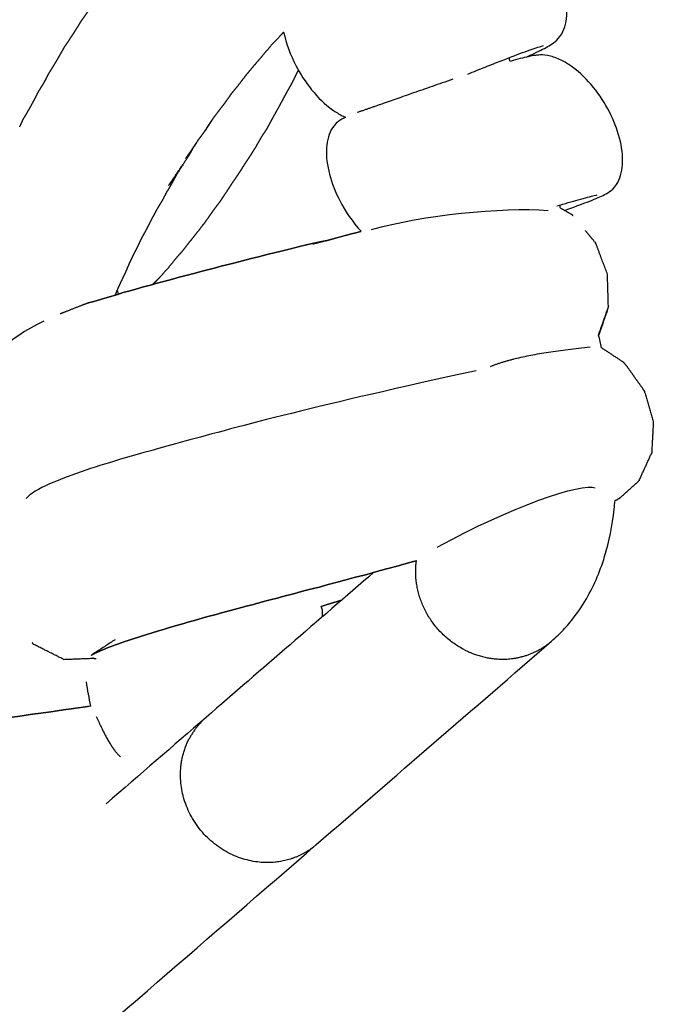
# Model space of a CAD drawing. Header units: millimetres. Extents: x 1225 to 3243, y -459 to 536.
# Tile 21 of 26: x 3146 to 3243, y -178 to -26. Entities that reach past the tile are written whole.
import ezdxf

# ---------------------------------------------------------------- set-up
doc = ezdxf.new("R2010")
doc.units = ezdxf.units.MM
doc.header["$MEASUREMENT"] = 0
doc.layers.add('Swipe - Sofa 2 seater', color=18, linetype='Continuous', true_color=0x000000)

msp = doc.modelspace()

# ---------------------------------------------------------------- linework, layer by layer
at = {"layer": 'Swipe - Sofa 2 seater'}
msp.add_open_spline([(2977.98, -43.8), (3099.79, -65.89), (3100.59, -39.12), (3078.53, -16.55), (3105.87, 11.33), (3124.57, 38.23), (3149.67, 67.11), (3161.82, 73.28), (3181.53, 78.06), (3163.15, 100.64), (3103.42, 176.23), (3004.14, 271.85), (2802.87, 403.76), (2677.07, 455.65), (2584.05, 480.18), (2548.96, 484.4), (2555.07, 467.08), (2554.64, 457.33), (2549.63, 442.14), (2537.6, 425.1), (2518.24, 398.67), (2513.21, 382.87), (2508.18, 378.59)], degree=3, knots=[1.282662, 1.282662, 1.282662, 1.282662, 2.723752, 7.781743, 37.324996, 76.472112, 154.766344, 193.91346, 233.060576, 272.207692, 311.354808, 349.726714, 353.365441, 391.737348, 430.884463, 470.031579, 509.178695, 548.325811, 587.472927, 626.620043, 665.767159, 683.26828, 683.26828, 683.26828, 683.26828], dxfattribs=at)
at = {"layer": 'Swipe - Sofa 2 seater', "color": 18, "lineweight": -3, "true_color": 0x000000}
for points, degree, knots in [([(3180.84, 2.93), (3179.84, 2.28), (3178.84, 1.62), (3177.99, 0.89), (3177.14, 0.16), (3176.36, -0.56), (3175.59, -1.29), (3174.83, -1.99), (3174.07, -2.69), (3173.34, -3.44), (3172.62, -4.18), (3171.89, -4.94), (3171.17, -5.69), (3170.42, -6.43), (3169.67, -7.16), (3168.97, -7.95), (3168.28, -8.73), (3167.6, -9.47), (3166.92, -10.22), (3166.27, -10.95), (3165.62, -11.68), (3165.05, -12.45), (3164.49, -13.22), (3163.89, -13.95), (3163.29, -14.68), (3162.71, -15.41), (3162.13, -16.14), (3161.58, -16.87), (3161.04, -17.6), (3160.49, -18.29), (3159.93, -18.98), (3159.44, -19.7), (3158.95, -20.43), (3158.46, -21.13), (3157.97, -21.84), (3157.47, -22.53), (3156.97, -23.21), (3156.52, -23.94), (3156.07, -24.66), (3155.6, -25.34), (3155.12, -26.02), (3154.68, -26.72), (3154.25, -27.41), (3153.81, -28.1), (3153.37, -28.78), (3152.92, -29.44), (3152.47, -30.1), (3152.07, -30.81), (3151.67, -31.52), (3151.26, -32.22), (3150.85, -32.91), (3150.43, -33.59), (3150.01, -34.26), (3149.65, -34.97), (3149.28, -35.68), (3148.87, -36.33), (3148.46, -36.98), (3148.11, -37.68), (3147.75, -38.37), (3147.38, -39.05), (3147.01, -39.72), (3146.62, -40.38), (3146.24, -41.03)], 2, [-22, -22, -22, -21, -21, -20, -20, -19, -19, -18, -18, -17, -17, -16, -16, -15, -15, -14, -14, -13, -13, -12, -12, -11, -11, -10, -10, -9, -9, -8, -8, -7, -7, -6, -6, -5, -5, -4, -4, -3, -3, -2, -2, -1, -1, 0, 0, 1, 1, 2, 2, 3, 3, 4, 4, 5, 5, 6, 6, 7, 7, 8, 8, 9, 9, 9]), ([(3223.8, -31.68), (3224.24, -31.48), (3224.64, -31.29), (3225.01, -31.11), (3226.04, -30.61), (3226.73, -30.26), (3227.33, -29.92), (3227.58, -29.77), (3227.96, -29.54), (3228.28, -29.27), (3228.57, -29.03), (3228.92, -28.71), (3229.28, -28.06), (3229.53, -27.63), (3229.72, -27.11), (3229.99, -26.02), (3230.07, -25.41), (3230.09, -24.8), (3230.18, -22), (3229.18, -18.92), (3227.91, -16.48), (3226.58, -13.91), (3224.59, -11.3), (3222.22, -9.61), (3221.75, -9.27), (3221.25, -8.96), (3220.73, -8.71), (3220.16, -8.42), (3219.52, -8.18), (3218.92, -8.05), (3218.29, -7.92), (3217.8, -7.91), (3217.09, -7.96), (3216.85, -8.01), (3216.66, -8.05), (3216.26, -8.13), (3216.02, -8.2), (3215.61, -8.32), (3215, -8.51), (3214.28, -8.75), (3213.38, -9.07)], 3, [-36.914888, -36.914888, -36.914888, -36.914888, -34.658847, -34.658847, -34.658847, -28.551227, -28.551227, -28.551227, -25.320075, -25.320075, -25.320075, -23.104464, -23.104464, -23.104464, -21.485347, -21.485347, -19.645337, -19.645337, -19.645337, -10.842991, -10.842991, -10.842991, -1.751594, -1.751594, -1.751594, 0, 0, 0, 1.984168, 1.984168, 1.984168, 4.062484, 4.062484, 5.723012, 5.723012, 5.723012, 8.895432, 8.895432, 8.895432, 13.975347, 13.975347, 13.975347, 13.975347]), ([(3186.34, -27.81), (3186.05, -28.12), (3185.76, -28.42), (3185.03, -29.19), (3184.31, -29.97), (3183.67, -30.74), (3183.02, -31.52), (3182.39, -32.25), (3181.75, -32.98), (3181.14, -33.72), (3180.53, -34.45), (3179.96, -35.2), (3179.38, -35.95), (3178.8, -36.67), (3178.22, -37.38), (3177.7, -38.12), (3177.18, -38.86), (3176.64, -39.55), (3176.1, -40.24)], 2, [-5.378048, -5.378048, -5.378048, -5, -5, -4, -4, -3, -3, -2, -2, -1, -1, 0, 0, 1, 1, 2, 2, 3, 3, 3]), ([(3186.34, -27.81), (3186.72, -29.62), (3187.42, -31.41), (3188.21, -32.95), (3189.54, -35.51), (3191.53, -38.13), (3193.9, -39.82), (3194.38, -40.15), (3194.88, -40.46), (3195.39, -40.72), (3195.55, -40.8), (3195.72, -40.88), (3195.89, -40.95)], 3, [61.434967, 61.434967, 61.434967, 61.434967, 66.969861, 66.969861, 66.969861, 76.061062, 76.061062, 76.061062, 77.812777, 77.812777, 77.812777, 78.367306, 78.367306, 78.367306, 78.367306]), ([(3214.79, -34.28), (3215.7, -33.91), (3216.59, -33.55), (3217.45, -33.21), (3218.32, -32.86), (3219.16, -32.53), (3219.94, -32.22), (3221.38, -31.66), (3222.62, -31.19), (3223.63, -30.83), (3224.69, -30.45), (3225.53, -30.16), (3226.03, -30.02), (3226.23, -29.95), (3226.4, -29.91), (3226.45, -29.9)], 3, [127.60972, 127.60972, 127.60972, 127.60972, 130.592585, 130.592585, 130.592585, 133.628976, 133.628976, 133.628976, 139.197502, 139.197502, 139.197502, 145.08009, 145.08009, 145.08009, 147.615127, 147.615127, 147.615127, 147.615127]), ([(3229.71, -55.35), (3231.09, -54.86), (3232.26, -54.42), (3233.22, -54.05), (3234.31, -53.63), (3235.03, -53.33), (3235.66, -53.02), (3235.93, -52.9), (3236.34, -52.69), (3236.68, -52.45), (3236.98, -52.24), (3237.34, -51.95), (3237.74, -51.35), (3238.01, -50.94), (3238.22, -50.46), (3238.54, -49.42), (3238.63, -48.83), (3238.67, -48.26), (3238.76, -46.91), (3238.55, -45.49), (3237.85, -42.79), (3237.3, -41.41), (3236.64, -40.12), (3235.31, -37.53), (3233.3, -34.94), (3230.93, -33.21), (3230.45, -32.86), (3229.93, -32.53), (3229.41, -32.26), (3228.82, -31.95), (3228.16, -31.69), (3227.55, -31.53), (3226.91, -31.37), (3226.4, -31.33), (3225.66, -31.34), (3225.41, -31.37), (3225.21, -31.4), (3224.79, -31.46), (3224.54, -31.51), (3224.1, -31.61), (3223.37, -31.77), (3222.49, -32), (3221.34, -32.32)], 3, [-39.958824, -39.958824, -39.958824, -39.958824, -34.346895, -34.346895, -34.346895, -28.215626, -28.215626, -28.215626, -24.979453, -24.979453, -24.979453, -22.788269, -22.788269, -22.788269, -21.218076, -21.218076, -19.44984, -19.44984, -19.44984, -15.346608, -15.346608, -10.942288, -10.942288, -10.942288, -1.80218, -1.80218, -1.80218, 0, 0, 0, 2.053375, 2.053375, 2.053375, 4.17856, 4.17856, 5.84822, 5.84822, 5.84822, 9.029269, 9.029269, 9.029269, 14.8885, 14.8885, 14.8885, 14.8885]), ([(3188.6, -33.67), (3188.45, -33.96), (3188.31, -34.26), (3187.97, -34.95), (3187.63, -35.64), (3187.25, -36.32), (3186.86, -36.99), (3186.49, -37.69), (3186.12, -38.38), (3185.74, -39.08), (3185.36, -39.78), (3184.96, -40.48), (3184.57, -41.19), (3184.18, -41.91), (3183.8, -42.63), (3183.36, -43.31), (3182.91, -43.99), (3182.5, -44.71), (3182.09, -45.43), (3181.65, -46.14), (3181.21, -46.84), (3180.75, -47.55), (3180.28, -48.25), (3179.83, -48.97), (3179.37, -49.69), (3178.89, -50.4), (3178.4, -51.11), (3177.92, -51.84), (3177.45, -52.56), (3176.96, -53.3), (3176.48, -54.03), (3175.95, -54.73), (3175.41, -55.43), (3174.9, -56.17), (3174.39, -56.91), (3173.84, -57.64), (3173.28, -58.37), (3172.69, -59.1), (3172.11, -59.83), (3171.53, -60.58), (3170.96, -61.33), (3170.33, -62.05), (3169.71, -62.76), (3169.09, -63.52), (3168.47, -64.29), (3167.79, -65.04), (3167.11, -65.79), (3166.59, -66.31), (3166.08, -66.82)], 2, [8.570048, 8.570048, 8.570048, 9, 9, 10, 10, 11, 11, 12, 12, 13, 13, 14, 14, 15, 15, 16, 16, 17, 17, 18, 18, 19, 19, 20, 20, 21, 21, 22, 22, 23, 23, 24, 24, 25, 25, 26, 26, 27, 27, 28, 28, 29, 29, 30, 30, 31, 31, 31.689422, 31.689422, 31.689422]), ([(3175.38, -41.25), (3174.76, -42.19), (3174.15, -43.13), (3174.62, -42.39), (3175.09, -41.66), (3175.59, -40.95), (3176.1, -40.25)], 2, [-0.590378, -0.590378, -0.590378, 0, 0, 1, 1, 1.998331, 1.998331, 1.998331]), ([(3195.89, -40.95), (3195.68, -41.05), (3195.39, -41.2), (3195.02, -41.44), (3194.85, -41.55), (3194.41, -41.93), (3194.14, -42.2), (3193.89, -42.59), (3193.62, -43), (3193.41, -43.47), (3193.09, -44.52), (3193, -45.1), (3192.96, -45.68), (3192.88, -47.03), (3193.08, -48.45), (3193.78, -51.15), (3194.33, -52.53), (3194.99, -53.81), (3195.84, -55.48), (3196.98, -57.14), (3198.3, -58.57)], 3, [50.158314, 50.158314, 50.158314, 50.158314, 52.344647, 52.344647, 53.692109, 53.692109, 55.284729, 55.284729, 55.284729, 56.854802, 56.854802, 58.623026, 58.623026, 58.623026, 62.726188, 62.726188, 67.130465, 67.130465, 67.130465, 72.988096, 72.988096, 72.988096, 72.988096]), ([(3171.23, -47.31), (3171.71, -46.63), (3172.18, -45.94), (3172.65, -45.22), (3173.13, -44.51)], 2, [0, 0, 0, 1, 1, 1.998047, 1.998047, 1.998047]), ([(3170.75, -48.33), (3169.66, -49.91), (3168.57, -51.5), (3169.03, -50.84), (3169.5, -50.17), (3170.58, -48.57), (3171.65, -46.97)], 2, [0.999985, 0.999985, 0.999985, 1.99999, 1.99999, 2.999995, 2.999995, 4, 4, 4]), ([(3160.36, -68.42), (3160.5, -68.04), (3160.65, -67.66), (3160.96, -66.98), (3161.27, -66.3), (3161.59, -65.63), (3161.92, -64.96), (3162.22, -64.25), (3162.52, -63.55), (3162.84, -62.86), (3163.17, -62.18), (3163.51, -61.51), (3163.85, -60.84), (3164.18, -60.14), (3164.52, -59.45), (3164.9, -58.77), (3165.27, -58.1), (3165.63, -57.39), (3165.98, -56.68), (3166.36, -55.99), (3166.73, -55.29), (3167.14, -54.62), (3167.55, -53.95), (3167.92, -53.24), (3168.29, -52.53), (3168.71, -51.84), (3169.12, -51.15), (3169.51, -50.43), (3169.89, -49.71), (3170.32, -49.02), (3170.75, -48.33)], 2, [6.458319, 6.458319, 6.458319, 7, 7, 8, 8, 9, 9, 10, 10, 11, 11, 12, 12, 13, 13, 14, 14, 15, 15, 16, 16, 17, 17, 18, 18, 19, 19, 20, 20, 21, 21, 21]), ([(3228.52, -54.66), (3229.77, -54.28), (3230.88, -53.96), (3231.8, -53.7), (3232.91, -53.39), (3233.79, -53.17), (3234.31, -53.05), (3234.56, -52.99), (3234.76, -52.96), (3234.76, -52.96)], 3, [134.788631, 134.788631, 134.788631, 134.788631, 139.673152, 139.673152, 139.673152, 145.578551, 145.578551, 145.578551, 148.573335, 148.573335, 148.573335, 148.573335]), ([(3231.06, -56.21), (3230.99, -56.13), (3230.92, -56.04), (3230.01, -55.52), (3229.1, -55)], 2, [9.9578406, 9.9578406, 9.9578406, 10, 10, 10.4348525, 10.4348525, 10.4348525]), ([(3192.83, -60.05), (3193.8, -59.77), (3194.77, -59.5), (3195.72, -59.24), (3196.68, -58.99), (3197.49, -58.78), (3198.3, -58.58)], 2, [-10, -10, -10, -9, -9, -8, -8, -7.114943, -7.114943, -7.114943]), ([(3234.3, -60.16), (3234.28, -60.12), (3234.26, -60.07), (3233.6, -59.27), (3232.93, -58.47)], 2, [8.9835485, 8.9835485, 8.9835485, 9, 9, 9.3984129, 9.3984129, 9.3984129]), ([(3192.42, -60.11), (3191.49, -60.31), (3190.57, -60.52), (3189.69, -60.73), (3188.81, -60.93), (3187.99, -61.15), (3187.16, -61.36), (3186.36, -61.56), (3185.56, -61.76), (3184.78, -61.94), (3184, -62.12), (3183.25, -62.32), (3182.49, -62.53), (3181.77, -62.7), (3181.04, -62.87), (3180.33, -63.06), (3179.63, -63.25), (3178.94, -63.43), (3178.25, -63.61), (3177.58, -63.77), (3176.91, -63.92), (3176.24, -64.11), (3175.57, -64.3), (3174.91, -64.47), (3174.25, -64.63), (3173.61, -64.8), (3172.97, -64.97), (3172.34, -65.14), (3171.72, -65.31), (3171.1, -65.46), (3170.49, -65.6), (3169.87, -65.78), (3169.26, -65.96), (3168.66, -66.13), (3168.06, -66.29), (3167.48, -66.43), (3166.89, -66.58), (3166.32, -66.75), (3165.75, -66.92), (3165.18, -67.06), (3164.61, -67.19), (3164.05, -67.37), (3163.5, -67.54), (3162.94, -67.69), (3162.39, -67.85), (3161.85, -67.98), (3161.31, -68.11)], 2, [-21, -21, -21, -20, -20, -19, -19, -18, -18, -17, -17, -16, -16, -15, -15, -14, -14, -13, -13, -12, -12, -11, -11, -10, -10, -9, -9, -8, -8, -7, -7, -6, -6, -5, -5, -4, -4, -3, -3, -2, -2, -1, -1, 0, 0, 1, 1, 2, 2, 2]), ([(3192.82, -60.05), (3191.84, -60.31), (3190.85, -60.56), (3190.85, -60.56), (3190.85, -60.56)], 2, [3.0019254, 3.0019254, 3.0019254, 4, 4, 4.0000057, 4.0000057, 4.0000057]), ([(3234.96, -74.62), (3235.72, -72.44), (3236.49, -70.26), (3236.41, -67.73), (3236.34, -65.21), (3235.42, -62.76), (3234.5, -60.32), (3234.45, -60.28), (3234.4, -60.23), (3234.41, -60.28), (3234.43, -60.33)], 2, [2.016401, 2.016401, 2.016401, 3, 3, 4, 4, 5, 5, 6, 6, 6.018657, 6.018657, 6.018657]), ([(3155.3, -69.92), (3155.77, -69.76), (3156.24, -69.59), (3154.5, -70.28), (3152.75, -70.97), (3152.29, -71.15), (3151.84, -71.34)], 2, [0, 0, 0, 1, 1, 2, 2, 3, 3, 3]), ([(3156.24, -69.59), (3156.73, -69.46), (3157.22, -69.34), (3157.71, -69.19), (3158.2, -69.04), (3158.71, -68.89), (3159.21, -68.74), (3159.73, -68.6), (3160.25, -68.45)], 2, [0, 0, 0, 1, 1, 2, 2, 3, 3, 4, 4, 4]), ([(3236.49, -70.26), (3235.74, -72.45), (3235, -74.64), (3234.98, -74.63), (3234.96, -74.62)], 2, [19.999409, 19.999409, 19.999409, 20.999819, 20.999819, 21.441409, 21.441409, 21.441409]), ([(3239.06, -79.1), (3238.96, -78.97), (3238.86, -78.83), (3237.14, -77.7), (3235.42, -76.57)], 2, [31.9334773, 31.9334773, 31.9334773, 32, 32, 32.8555841, 32.8555841, 32.8555841]), ([(3239.06, -79.11), (3239.11, -79.14), (3239.15, -79.17), (3239.84, -80.13), (3240.52, -81.1)], 2, [41.9769508, 41.9769508, 41.9769508, 42, 42, 42.474852, 42.474852, 42.474852]), ([(3241.9, -83.06), (3241.89, -83.01), (3241.87, -82.95), (3241.19, -82.03), (3240.52, -81.1)], 2, [30.9791146, 30.9791146, 30.9791146, 31, 31, 31.4499899, 31.4499899, 31.4499899]), ([(3241.9, -83.06), (3241.96, -83.15), (3242.03, -83.23), (3242.73, -85.64), (3243.43, -88.05), (3243.29, -90.48), (3243.16, -92.9), (3243.14, -92.91), (3243.12, -92.92)], 2, [42.956522, 42.956522, 42.956522, 43, 43, 44, 44, 45, 45, 45.368656, 45.368656, 45.368656]), ([(3238.11, -99.86), (3238.13, -99.85), (3238.15, -99.85), (3239.67, -98.49), (3241.2, -97.13)], 2, [24.796384, 24.796384, 24.796384, 25, 25, 25.97669, 25.97669, 25.97669]), ([(3227.7, -121.88), (3228.41, -121.27), (3229.09, -120.62), (3229.73, -119.92), (3230.89, -118.65), (3231.93, -117.26), (3232.84, -115.76), (3234.14, -113.62), (3235.15, -111.28), (3235.91, -108.79), (3236.61, -106.48), (3237.1, -104.04), (3237.38, -101.48), (3237.43, -101.03), (3237.47, -100.59), (3237.51, -100.14)], 3, [0, 0, 0, 0, 4.297518, 4.297518, 4.297518, 12.109831, 12.109831, 12.109831, 23.29456, 23.29456, 23.29456, 33.690315, 33.690315, 33.690315, 35.480339, 35.480339, 35.480339, 35.480339]), ([(3158.64, -123.1), (3158.9, -122.99), (3159.16, -122.87), (3159.48, -122.76), (3159.8, -122.64), (3160.14, -122.51), (3160.48, -122.39), (3160.83, -122.27), (3161.19, -122.14), (3161.55, -122.01), (3161.92, -121.88), (3162.3, -121.76), (3162.69, -121.63), (3163.08, -121.51), (3163.48, -121.38), (3163.89, -121.25), (3164.3, -121.11), (3164.72, -120.98), (3165.14, -120.85), (3165.58, -120.72), (3166.02, -120.58), (3166.46, -120.44), (3166.9, -120.3), (3167.36, -120.17), (3167.82, -120.04), (3168.28, -119.89), (3168.75, -119.74), (3169.23, -119.6), (3169.71, -119.46), (3170.2, -119.33), (3170.69, -119.2), (3171.18, -119.04), (3171.68, -118.89), (3172.19, -118.76), (3172.7, -118.63), (3173.22, -118.47), (3173.73, -118.31), (3174.26, -118.16), (3174.78, -118.02), (3175.34, -117.88), (3175.89, -117.75), (3176.44, -117.58), (3176.99, -117.42), (3177.56, -117.27), (3178.13, -117.12), (3178.7, -116.97), (3179.28, -116.81), (3179.85, -116.65), (3180.43, -116.49), (3181.03, -116.35), (3181.63, -116.21), (3182.22, -116.03), (3182.81, -115.86), (3183.43, -115.69), (3184.04, -115.53), (3184.67, -115.38), (3185.3, -115.23), (3185.92, -115.05), (3186.55, -114.87), (3187.2, -114.71), (3187.84, -114.56), (3188.49, -114.37), (3189.15, -114.18), (3189.82, -114), (3190.49, -113.83), (3191.17, -113.67), (3191.86, -113.52), (3192.54, -113.31), (3193.22, -113.11), (3193.92, -112.93), (3194.62, -112.75), (3195.34, -112.56), (3196.05, -112.36), (3196.79, -112.16), (3197.53, -111.95), (3198.3, -111.78), (3199.08, -111.6), (3199.85, -111.36), (3200.63, -111.13), (3201.42, -110.91), (3202.22, -110.69), (3203.04, -110.49), (3203.86, -110.28), (3204.7, -110.03), (3205.55, -109.78), (3206.19, -109.61), (3206.84, -109.44)], 2, [-59, -59, -59, -58, -58, -57, -57, -56, -56, -55, -55, -54, -54, -53, -53, -52, -52, -51, -51, -50, -50, -49, -49, -48, -48, -47, -47, -46, -46, -45, -45, -44, -44, -43, -43, -42, -42, -41, -41, -40, -40, -39, -39, -38, -38, -37, -37, -36, -36, -35, -35, -34, -34, -33, -33, -32, -32, -31, -31, -30, -30, -29, -29, -28, -28, -27, -27, -26, -26, -25, -25, -24, -24, -23, -23, -22, -22, -21, -21, -20, -20, -19, -19, -18, -18, -17, -17, -16.278061, -16.278061, -16.278061]), ([(3192.15, -116.5), (3192.43, -116.41), (3192.71, -116.32), (3193.51, -116.07), (3194.31, -115.82), (3194.81, -115.67), (3195.31, -115.53)], 2, [12.65971, 12.65971, 12.65971, 13, 13, 14, 14, 14.64087, 14.64087, 14.64087]), ([(3192.33, -118.1), (3192.34, -117.59), (3192.34, -117.07), (3192.25, -116.79), (3192.15, -116.5)], 2, [10.7919011, 10.7919011, 10.7919011, 11, 11, 11.1168948, 11.1168948, 11.1168948]), ([(3160.3, -121.66), (3158.46, -122.87), (3156.61, -124.08), (3156.74, -124), (3156.86, -123.92), (3157.04, -123.83), (3157.22, -123.74), (3157.43, -123.64), (3157.63, -123.55)], 2, [2.994529, 2.994529, 2.994529, 3.9959, 3.9959, 4.997272, 4.997272, 5.998643, 5.998643, 6.98955, 6.98955, 6.98955]), ([(3152.37, -124.69), (3150.05, -123.53), (3147.72, -122.37), (3147.61, -122.24), (3147.51, -122.12)], 2, [8, 8, 8, 9, 9, 9.058881, 9.058881, 9.058881]), ([(3152.37, -124.69), (3154.61, -124.6), (3156.84, -124.52), (3156.99, -124.53), (3157.14, -124.54), (3157.28, -124.55), (3157.41, -124.57)], 2, [-2, -2, -2, -1, -1, 0, 0, 1, 1, 1]), ([(3156.36, -131.95), (3156.04, -132), (3155.71, -132.05), (3154.77, -132.18), (3153.84, -132.31), (3153.02, -132.42), (3152.2, -132.53), (3151.4, -132.66), (3150.61, -132.79), (3149.83, -132.9), (3149.05, -133)], 2, [-1.315153, -1.315153, -1.315153, -1, -1, 0, 0, 1, 1, 2, 2, 3, 3, 3]), ([(3145.7, -133.48), (3144.85, -133.59), (3143.99, -133.7), (3143.13, -133.8), (3142.27, -133.89), (3141.46, -134.02), (3140.65, -134.14), (3141.92, -133.97), (3143.18, -133.79)], 2, [-1.998714, -1.998714, -1.998714, -1, -1, 0, 0, 1, 1, 1.607625, 1.607625, 1.607625]), ([(3149.05, -133), (3149.05, -133), (3149.05, -133), (3148.21, -133.1), (3147.38, -133.2)], 2, [1.999939, 1.999939, 1.999939, 2, 2, 3, 3, 3])]:
    msp.add_open_spline(points, degree=degree, knots=knots, dxfattribs=at)
for points, degree in [([(3221.34, -32.32), (3221.27, -32.13), (3221.21, -31.94), (3221.14, -31.75)], 3), ([(3145.58, -42.44), (3145.91, -41.73), (3146.24, -41.03)], 2), ([(3173.13, -44.5), (3173.64, -43.82), (3174.15, -43.13)], 2), ([(3171.65, -46.97), (3172.06, -46.25), (3172.47, -45.53)], 2), ([(3172.82, -44.97), (3172.65, -45.25), (3172.47, -45.53)], 2), ([(3229.1, -54.99), (3229.05, -54.84), (3228.99, -54.69), (3228.94, -54.53)], 3), ([(3192.42, -60.11), (3193.07, -59.95), (3193.72, -59.79)], 2), ([(3160.25, -68.45), (3160.78, -68.28), (3161.31, -68.11)], 2), ([(3160.83, -68.3), (3160.8, -68.13), (3160.76, -67.95), (3160.73, -67.78)], 3), ([(3235.42, -76.57), (3235.28, -75.91), (3235.13, -75.25), (3234.97, -74.58)], 3), ([(3241.25, -97.02), (3242.19, -94.97), (3243.13, -92.92)], 2), ([(3241.27, -97.06), (3241.23, -97.09), (3241.2, -97.12)], 2), ([(3237.51, -100.14), (3237.71, -100.07), (3237.9, -100.01)], 2), ([(3238.11, -99.86), (3238.01, -99.93), (3237.9, -100.01)], 2), ([(3238.12, -99.85), (3238.16, -99.83), (3238.2, -99.8)], 2), ([(3238.2, -99.8), (3238.18, -99.81), (3238.15, -99.82)], 2), ([(3200.28, -111.23), (3191.64, -118.7), (3183.01, -126.17), (3174.37, -133.65)], 3), ([(3158.11, -123.33), (3158.37, -123.22), (3158.63, -123.1)], 2), ([(3191.38, -153.31), (3203.49, -142.83), (3215.6, -132.36), (3227.7, -121.89)], 3), ([(3157.64, -123.54), (3157.87, -123.44), (3158.11, -123.33)], 2), ([(3155.82, -128.18), (3156.04, -129.43), (3156.26, -130.69), (3156.49, -131.95)], 3), ([(3147.38, -133.2), (3146.54, -133.34), (3145.71, -133.48)], 2), ([(3174.37, -133.65), (3169.23, -138.09), (3164.09, -142.54), (3158.95, -146.99)], 3), ([(3173.54, -134.58), (3173.53, -134.55), (3173.53, -134.52), (3173.52, -134.48)], 3), ([(3093.16, -238.29), (3125.9, -209.96), (3158.64, -181.64), (3191.38, -153.31)], 3)]:
    msp.add_open_spline(points, degree=degree, dxfattribs=at)
at = {"layer": 'Swipe - Sofa 2 seater'}
for points, degree in [([(3212.45, -35.09), (3202.59, -38.52), (3197.7, -40.24)], 2), ([(3227.21, -55.39), (3219.9, -54.88), (3207.92, -56.06), (3199.87, -58.37)], 3), ([(3149.3, -72.45), (3143.58, -75.2), (3140.3, -78.49), (3137.34, -84.73)], 3), ([(3233.65, -76.49), (3223.1, -77.52), (3218.22, -79.49)], 2), ([(3216.09, -80.11), (3191.92, -85.34), (3166.43, -92.26), (3156.24, -95.14), (3147.75, -98.4), (3146.57, -99.84)], 3), ([(3210.07, -107.38), (3221.36, -101.08), (3232.5, -97.37), (3234.43, -98.18)], 3), ([(3157.4, -133.5), (3159.54, -138.39), (3161.17, -139.76)], 2)]:
    msp.add_open_spline(points, degree=degree, dxfattribs=at)
at = {"layer": 'Swipe - Sofa 2 seater', "color": 18, "lineweight": -3, "true_color": 0x000000}
for points, weights, knots in [([(3214.27, -123.22), (3207.3, -119.67), (3206.76, -112), (3206.67, -110.71), (3206.84, -109.44)], [0.874115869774, 0.798678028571, 1, 0.959166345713, 0.929718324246], [26.804649, 26.804649, 26.804649, 40.840704, 40.840704, 43.687604, 43.687604, 43.687604]), ([(3214.27, -123.22), (3217.06, -124.64), (3220.08, -124.66), (3224.48, -124.67), (3227.7, -121.88)], [0.874117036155, 0.908430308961, 1, 0.872203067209, 0.855928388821], [-26.80454, -26.80454, -26.80454, -20.420352, -20.420352, -11.510421, -11.510421, -11.510421]), ([(3191.38, -153.31), (3188.16, -156.1), (3183.76, -156.08), (3171.33, -156.03), (3170.44, -143.43), (3170.2, -140), (3171.7, -137.06)], [0.855933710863, 0.872223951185, 1, 0.707106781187, 1, 0.898881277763, 0.867583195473], [11.511877, 11.511877, 11.511877, 20.420352, 20.420352, 40.840704, 40.840704, 47.890646, 47.890646, 47.890646])]:
    msp.add_rational_spline(points, weights, degree=2, knots=knots, dxfattribs=at)
msp.add_rational_spline([(3174.37, -133.65), (3172.71, -135.08), (3171.7, -137.06)], [0.855933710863, 0.847774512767, 0.867583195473], degree=2, dxfattribs=at)

doc.saveas('drawing.dxf')
